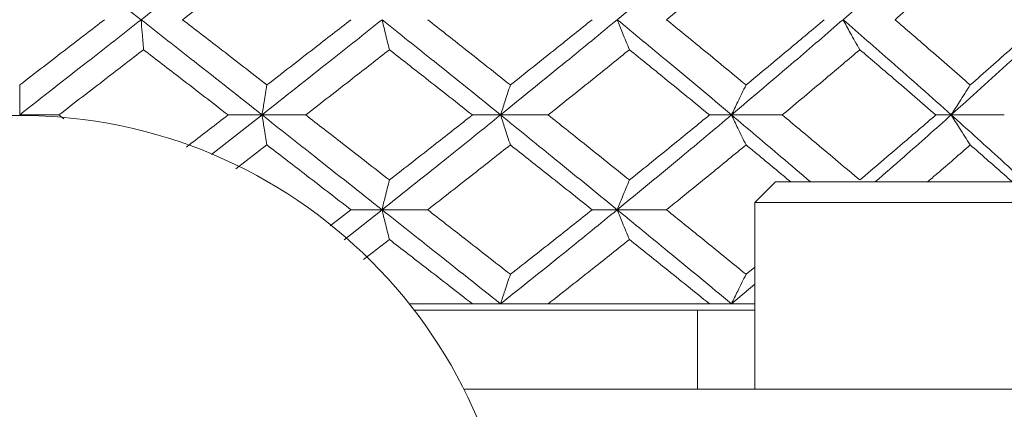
# Model space of a CAD drawing. Header units: inches. Extents: x 1 to 19.9, y 2.6 to 16.1.
# Tile 47 of 70: x 11.329 to 11.704, y 14.517 to 14.665. Entities that reach past the tile are written whole.
import ezdxf

# ---------------------------------------------------------------- set-up
doc = ezdxf.new("R2010")
doc.units = ezdxf.units.IN
doc.header["$MEASUREMENT"] = 0

msp = doc.modelspace()

# ---------------------------------------------------------------- linework, layer by layer
at = {"color": 7, "linetype": 'Continuous', "lineweight": 15}
for p, q in [((11.32933, 14.62926), (11.34418, 14.62926)), ((11.34614, 14.62776), (11.34418, 14.62926)), ((11.40227, 14.61417), (11.42145, 14.62926)), ((11.42145, 14.62926), (11.40857, 14.62926)), ((11.42145, 14.62926), (11.43804, 14.62926)), ((11.51211, 14.62926), (11.50142, 14.62926)), ((11.51211, 14.62926), (11.53019, 14.62926)), ((11.5999, 14.62926), (11.59156, 14.62926)), ((11.5999, 14.62926), (11.61918, 14.62926)), ((11.68342, 14.62926), (11.67756, 14.62926)), ((11.68342, 14.62926), (11.70359, 14.62926)), ((11.41154, 14.6088), (11.42333, 14.61787)), ((11.61666, 14.60382), (11.60878, 14.59594)), ((11.61666, 14.60382), (11.75052, 14.60382)), ((11.4474, 14.58717), (11.45525, 14.59322)), ((11.4526, 14.58183), (11.46705, 14.59322)), ((11.46705, 14.59322), (11.45525, 14.59322)), ((11.46705, 14.59322), (11.48443, 14.59322)), ((11.55645, 14.59322), (11.54692, 14.59322)), ((11.55645, 14.59322), (11.57517, 14.59322)), ((11.60878, 14.59594), (11.60878, 14.52507)), ((11.60878, 14.59594), (11.75839, 14.59594)), ((11.45995, 14.57427), (11.46986, 14.58192)), ((11.60542, 14.56871), (11.60878, 14.57147)), ((11.5999, 14.55749), (11.60878, 14.56492)), ((11.4774, 14.55749), (11.50142, 14.55749)), ((11.47928, 14.55508), (11.60878, 14.55508)), ((11.50142, 14.55749), (11.51211, 14.55749)), ((11.51211, 14.55749), (11.53019, 14.55749)), ((11.53019, 14.55749), (11.59156, 14.55749)), ((11.58702, 14.52507), (11.58702, 14.55508)), ((11.59156, 14.55749), (11.5999, 14.55749)), ((11.5999, 14.55749), (11.60878, 14.55749)), ((11.49811, 14.52507), (11.70703, 14.52507))]:
    msp.add_line(p, q, dxfattribs=at)
msp.add_circle((11.32933, 14.44008), 0.18898, dxfattribs=at)
for points, knots in [([(11.28318, 14.66546), (11.29179, 14.67222), (11.30716, 14.6843), (11.32255, 14.69636), (11.32933, 14.70167)], [0, 0, 0, 0, 0.560166, 1, 1, 1, 1]), ([(11.37548, 14.66546), (11.36687, 14.67222), (11.3515, 14.6843), (11.3361, 14.69636), (11.32933, 14.70167)], [0, 0, 0, 0, 0.560166, 1, 1, 1, 1]), ([(11.37548, 14.66546), (11.38408, 14.67222), (11.39943, 14.6843), (11.41472, 14.69636), (11.42145, 14.70167)], [0, 0, 0, 0, 0.560166, 1, 1, 1, 1]), ([(11.55645, 14.66546), (11.56463, 14.67222), (11.57923, 14.6843), (11.59358, 14.69636), (11.5999, 14.70167)], [0, 0, 0, 0, 0.560166, 1, 1, 1, 1]), ([(11.64228, 14.66546), (11.65004, 14.67222), (11.66391, 14.6843), (11.67746, 14.69636), (11.68342, 14.70167)], [0, 0, 0, 0, 0.560166, 1, 1, 1, 1]), ([(11.29707, 14.66546), (11.30309, 14.67009), (11.31384, 14.67836), (11.32459, 14.68663), (11.32933, 14.69026)], [0, 0, 0, 0, 0.560066, 1, 1, 1, 1]), ([(11.39123, 14.66546), (11.39724, 14.67009), (11.40795, 14.67836), (11.41863, 14.68663), (11.42333, 14.69026)], [0, 0, 0, 0, 0.560066, 1, 1, 1, 1]), ([(11.57517, 14.66546), (11.58085, 14.67009), (11.59099, 14.67836), (11.60101, 14.68663), (11.60542, 14.69026)], [0, 0, 0, 0, 0.560066, 1, 1, 1, 1]), ([(11.66204, 14.66546), (11.66742, 14.67009), (11.67703, 14.67836), (11.68648, 14.68663), (11.69064, 14.69026)], [0, 0, 0, 0, 0.560066, 1, 1, 1, 1]), ([(11.32933, 14.64066), (11.33535, 14.64528), (11.34611, 14.65355), (11.35686, 14.66182), (11.36159, 14.66546)], [0, 0, 0, 0, 0.559867, 1, 1, 1, 1]), ([(11.32933, 14.62926), (11.33795, 14.63601), (11.35335, 14.64807), (11.36871, 14.66014), (11.37548, 14.66546)], [0, 0, 0, 0, 0.559738, 1, 1, 1, 1]), ([(11.37642, 14.65404), (11.37633, 14.6551), (11.37615, 14.65723), (11.37584, 14.66102), (11.37561, 14.66379), (11.37548, 14.66546)], [0, 0, 0, 0, 0.284008, 0.568017, 1, 1, 1, 1]), ([(11.42145, 14.62926), (11.41289, 14.63601), (11.39759, 14.64807), (11.38224, 14.66014), (11.37548, 14.66546)], [0, 0, 0, 0, 0.559738, 1, 1, 1, 1]), ([(11.42333, 14.64066), (11.41735, 14.64528), (11.40666, 14.65355), (11.39595, 14.66182), (11.39123, 14.66546)], [0, 0, 0, 0, 0.559867, 1, 1, 1, 1]), ([(11.42145, 14.62926), (11.42999, 14.63601), (11.44525, 14.64807), (11.46039, 14.66014), (11.46705, 14.66546)], [0, 0, 0, 0, 0.559738, 1, 1, 1, 1]), ([(11.42333, 14.64066), (11.4293, 14.64528), (11.43996, 14.65355), (11.45058, 14.66182), (11.45525, 14.66546)], [0, 0, 0, 0, 0.559867, 1, 1, 1, 1]), ([(11.46986, 14.65404), (11.46959, 14.6551), (11.46906, 14.65723), (11.46812, 14.66102), (11.46745, 14.66379), (11.46705, 14.66546)], [0, 0, 0, 0, 0.2840084, 0.5680169, 1, 1, 1, 1]), ([(11.51211, 14.62926), (11.50375, 14.63601), (11.4888, 14.64807), (11.4737, 14.66014), (11.46705, 14.66546)], [0, 0, 0, 0, 0.559738, 1, 1, 1, 1]), ([(11.51584, 14.64066), (11.51, 14.64528), (11.49956, 14.65355), (11.48905, 14.66182), (11.48443, 14.66546)], [0, 0, 0, 0, 0.559867, 1, 1, 1, 1]), ([(11.51211, 14.62926), (11.52044, 14.63601), (11.53533, 14.64807), (11.55, 14.66014), (11.55645, 14.66546)], [0, 0, 0, 0, 0.559738, 1, 1, 1, 1]), ([(11.51584, 14.64066), (11.52167, 14.64528), (11.53207, 14.65355), (11.54238, 14.66182), (11.54692, 14.66546)], [0, 0, 0, 0, 0.559867, 1, 1, 1, 1]), ([(11.56109, 14.65404), (11.56065, 14.6551), (11.55976, 14.65723), (11.55821, 14.66102), (11.55712, 14.66379), (11.55645, 14.66546)], [0, 0, 0, 0, 0.284008, 0.568017, 1, 1, 1, 1]), ([(11.5999, 14.62926), (11.59186, 14.63601), (11.57749, 14.64807), (11.56288, 14.66014), (11.55645, 14.66546)], [0, 0, 0, 0, 0.559738, 1, 1, 1, 1]), ([(11.60542, 14.64066), (11.59981, 14.64528), (11.58978, 14.65355), (11.57964, 14.66182), (11.57517, 14.66546)], [0, 0, 0, 0, 0.559867, 1, 1, 1, 1]), ([(11.5999, 14.62926), (11.60789, 14.63601), (11.62215, 14.64807), (11.63612, 14.66014), (11.64228, 14.66546)], [0, 0, 0, 0, 0.559738, 1, 1, 1, 1]), ([(11.60542, 14.64066), (11.61101, 14.64528), (11.62099, 14.65355), (11.63083, 14.66182), (11.63516, 14.66546)], [0, 0, 0, 0, 0.559867, 1, 1, 1, 1]), ([(11.64866, 14.65404), (11.64805, 14.6551), (11.64683, 14.65723), (11.6447, 14.66102), (11.64319, 14.66379), (11.64228, 14.66546)], [0, 0, 0, 0, 0.284008, 0.568017, 1, 1, 1, 1]), ([(11.68342, 14.62926), (11.67583, 14.63601), (11.66227, 14.64807), (11.64839, 14.66014), (11.64228, 14.66546)], [0, 0, 0, 0, 0.559738, 1, 1, 1, 1]), ([(11.69064, 14.64066), (11.68535, 14.64528), (11.67589, 14.65355), (11.66627, 14.66182), (11.66204, 14.66546)], [0, 0, 0, 0, 0.559867, 1, 1, 1, 1]), ([(11.68342, 14.62926), (11.69093, 14.63601), (11.70436, 14.64807), (11.71741, 14.66014), (11.72316, 14.66546)], [0, 0, 0, 0, 0.559738, 1, 1, 1, 1]), ([(11.69064, 14.64066), (11.6959, 14.64528), (11.7053, 14.65355), (11.71452, 14.66182), (11.71858, 14.66546)], [0, 0, 0, 0, 0.5598669, 1, 1, 1, 1]), ([(11.34418, 14.62926), (11.3502, 14.63388), (11.36096, 14.64214), (11.37169, 14.6504), (11.37642, 14.65404)], [0, 0, 0, 0, 0.559775, 1, 1, 1, 1]), ([(11.40857, 14.62926), (11.40258, 14.63388), (11.39187, 14.64214), (11.38114, 14.6504), (11.37642, 14.65404)], [0, 0, 0, 0, 0.559775, 1, 1, 1, 1]), ([(11.43804, 14.62926), (11.444, 14.63388), (11.45464, 14.64214), (11.46521, 14.6504), (11.46986, 14.65404)], [0, 0, 0, 0, 0.559775, 1, 1, 1, 1]), ([(11.50142, 14.62926), (11.49555, 14.63388), (11.48506, 14.64214), (11.47451, 14.6504), (11.46986, 14.65404)], [0, 0, 0, 0, 0.559775, 1, 1, 1, 1]), ([(11.53019, 14.62926), (11.53599, 14.63388), (11.54634, 14.64214), (11.55658, 14.6504), (11.56109, 14.65404)], [0, 0, 0, 0, 0.559775, 1, 1, 1, 1]), ([(11.59156, 14.62926), (11.5859, 14.63388), (11.5758, 14.64214), (11.56559, 14.6504), (11.56109, 14.65404)], [0, 0, 0, 0, 0.559775, 1, 1, 1, 1]), ([(11.61918, 14.62926), (11.62472, 14.63388), (11.63462, 14.64214), (11.64437, 14.6504), (11.64866, 14.65404)], [0, 0, 0, 0, 0.559775, 1, 1, 1, 1]), ([(11.67756, 14.62926), (11.6722, 14.63388), (11.66264, 14.64214), (11.65294, 14.6504), (11.64866, 14.65404)], [0, 0, 0, 0, 0.559775, 1, 1, 1, 1]), ([(11.32933, 14.64066), (11.32933, 14.63959), (11.32933, 14.63747), (11.32933, 14.63368), (11.32933, 14.63092), (11.32933, 14.62926)], [0, 0, 0, 0, 0.2841848, 0.5683696, 1, 1, 1, 1]), ([(11.42333, 14.64066), (11.42315, 14.63959), (11.42279, 14.63747), (11.42216, 14.63368), (11.42172, 14.63092), (11.42145, 14.62926)], [0, 0, 0, 0, 0.2841848, 0.5683696, 1, 1, 1, 1]), ([(11.51584, 14.64066), (11.51549, 14.63959), (11.51478, 14.63747), (11.51353, 14.63368), (11.51265, 14.63092), (11.51211, 14.62926)], [0, 0, 0, 0, 0.284185, 0.56837, 1, 1, 1, 1]), ([(11.60542, 14.64066), (11.60489, 14.63959), (11.60384, 14.63747), (11.60199, 14.63368), (11.60069, 14.63092), (11.5999, 14.62926)], [0, 0, 0, 0, 0.284185, 0.56837, 1, 1, 1, 1]), ([(11.69064, 14.64066), (11.68995, 14.63959), (11.68857, 14.63747), (11.68616, 14.63368), (11.68445, 14.63092), (11.68342, 14.62926)], [0, 0, 0, 0, 0.284185, 0.56837, 1, 1, 1, 1]), ([(11.39275, 14.61708), (11.39331, 14.61751), (11.3986, 14.62156), (11.40386, 14.62563), (11.40857, 14.62926)], [0, 0, 0, 0, 0.106321, 1, 1, 1, 1]), ([(11.42333, 14.61787), (11.42315, 14.61894), (11.42279, 14.62106), (11.42216, 14.62484), (11.42172, 14.6276), (11.42145, 14.62926)], [0, 0, 0, 0, 0.28433, 0.5686601, 1, 1, 1, 1]), ([(11.46705, 14.59322), (11.45857, 14.59993), (11.44341, 14.61192), (11.42817, 14.62396), (11.42145, 14.62926)], [0, 0, 0, 0, 0.55931, 1, 1, 1, 1]), ([(11.46986, 14.60455), (11.46394, 14.60916), (11.45336, 14.61738), (11.44273, 14.62563), (11.43804, 14.62926)], [0, 0, 0, 0, 0.559577, 1, 1, 1, 1]), ([(11.46705, 14.59322), (11.4755, 14.59993), (11.49061, 14.61192), (11.50554, 14.62396), (11.51211, 14.62926)], [0, 0, 0, 0, 0.55931, 1, 1, 1, 1]), ([(11.46986, 14.60455), (11.47577, 14.60916), (11.48633, 14.61738), (11.49681, 14.62563), (11.50142, 14.62926)], [0, 0, 0, 0, 0.559577, 1, 1, 1, 1]), ([(11.51584, 14.61787), (11.51549, 14.61894), (11.51477, 14.62106), (11.51353, 14.62484), (11.51265, 14.6276), (11.51211, 14.62926)], [0, 0, 0, 0, 0.28433, 0.56866, 1, 1, 1, 1]), ([(11.55645, 14.59322), (11.54823, 14.59993), (11.53354, 14.61192), (11.51867, 14.62396), (11.51211, 14.62926)], [0, 0, 0, 0, 0.55931, 1, 1, 1, 1]), ([(11.56109, 14.60455), (11.55535, 14.60916), (11.54509, 14.61738), (11.53475, 14.62563), (11.53019, 14.62926)], [0, 0, 0, 0, 0.559577, 1, 1, 1, 1]), ([(11.55645, 14.59322), (11.56463, 14.59993), (11.57924, 14.61192), (11.59358, 14.62396), (11.5999, 14.62926)], [0, 0, 0, 0, 0.5593096, 1, 1, 1, 1]), ([(11.56109, 14.60455), (11.56681, 14.60916), (11.57702, 14.61738), (11.58711, 14.62563), (11.59156, 14.62926)], [0, 0, 0, 0, 0.559577, 1, 1, 1, 1]), ([(11.60542, 14.61787), (11.60489, 14.61894), (11.60384, 14.62106), (11.60199, 14.62484), (11.60069, 14.6276), (11.5999, 14.62926)], [0, 0, 0, 0, 0.28433, 0.56866, 1, 1, 1, 1]), ([(11.62987, 14.60382), (11.62616, 14.607), (11.61627, 14.61546), (11.60619, 14.62395), (11.5999, 14.62926)], [0, 0, 0, 0, 0.375567, 1, 1, 1, 1]), ([(11.64866, 14.60455), (11.6432, 14.60916), (11.63343, 14.61738), (11.62353, 14.62563), (11.61918, 14.62926)], [0, 0, 0, 0, 0.559577, 1, 1, 1, 1]), ([(11.64866, 14.60455), (11.6541, 14.60916), (11.66381, 14.61738), (11.67335, 14.62563), (11.67756, 14.62926)], [0, 0, 0, 0, 0.559577, 1, 1, 1, 1]), ([(11.65447, 14.60382), (11.65815, 14.607), (11.66793, 14.61546), (11.67746, 14.62395), (11.68342, 14.62926)], [0, 0, 0, 0, 0.375567, 1, 1, 1, 1]), ([(11.69064, 14.61787), (11.68995, 14.61894), (11.68857, 14.62106), (11.68616, 14.62484), (11.68445, 14.6276), (11.68342, 14.62926)], [0, 0, 0, 0, 0.28433, 0.5686601, 1, 1, 1, 1]), ([(11.71155, 14.60382), (11.70808, 14.607), (11.69883, 14.61546), (11.68934, 14.62395), (11.68342, 14.62926)], [0, 0, 0, 0, 0.375567, 1, 1, 1, 1]), ([(11.45525, 14.59322), (11.4493, 14.59781), (11.43868, 14.60602), (11.42802, 14.61425), (11.42333, 14.61787)], [0, 0, 0, 0, 0.559485, 1, 1, 1, 1]), ([(11.48443, 14.59322), (11.49031, 14.59781), (11.50083, 14.60602), (11.51125, 14.61425), (11.51584, 14.61787)], [0, 0, 0, 0, 0.559485, 1, 1, 1, 1]), ([(11.54692, 14.59322), (11.54114, 14.59781), (11.53082, 14.60602), (11.52043, 14.61425), (11.51584, 14.61787)], [0, 0, 0, 0, 0.559485, 1, 1, 1, 1]), ([(11.57517, 14.59322), (11.58085, 14.59781), (11.591, 14.60602), (11.60101, 14.61425), (11.60542, 14.61787)], [0, 0, 0, 0, 0.559485, 1, 1, 1, 1]), ([(11.62242, 14.60382), (11.62114, 14.60488), (11.61551, 14.60956), (11.60982, 14.61425), (11.60542, 14.61787)], [0, 0, 0, 0, 0.22712, 1, 1, 1, 1]), ([(11.6744, 14.60382), (11.67565, 14.60488), (11.68112, 14.60956), (11.68649, 14.61425), (11.69064, 14.61787)], [0, 0, 0, 0, 0.22712, 1, 1, 1, 1]), ([(11.70663, 14.60382), (11.70543, 14.60488), (11.70015, 14.60956), (11.69479, 14.61425), (11.69064, 14.61787)], [0, 0, 0, 0, 0.22712, 1, 1, 1, 1]), ([(11.46986, 14.60455), (11.46959, 14.60349), (11.46906, 14.60137), (11.46812, 14.59761), (11.46745, 14.59487), (11.46705, 14.59322)], [0, 0, 0, 0, 0.284788, 0.569576, 1, 1, 1, 1]), ([(11.56109, 14.60455), (11.56065, 14.60349), (11.55976, 14.60137), (11.55821, 14.59761), (11.55711, 14.59487), (11.55645, 14.59322)], [0, 0, 0, 0, 0.284788, 0.569576, 1, 1, 1, 1]), ([(11.46986, 14.58192), (11.46959, 14.58297), (11.46905, 14.58509), (11.46812, 14.58884), (11.46745, 14.59158), (11.46705, 14.59322)], [0, 0, 0, 0, 0.285062, 0.570124, 1, 1, 1, 1]), ([(11.51211, 14.55749), (11.50375, 14.56413), (11.48878, 14.57601), (11.4737, 14.58795), (11.46705, 14.59322)], [0, 0, 0, 0, 0.558883, 1, 1, 1, 1]), ([(11.51584, 14.56871), (11.51, 14.57327), (11.49956, 14.58143), (11.48905, 14.58961), (11.48443, 14.59322)], [0, 0, 0, 0, 0.559287, 1, 1, 1, 1]), ([(11.51211, 14.55749), (11.52044, 14.56413), (11.53534, 14.57601), (11.54999, 14.58795), (11.55645, 14.59322)], [0, 0, 0, 0, 0.558883, 1, 1, 1, 1]), ([(11.51584, 14.56871), (11.52167, 14.57327), (11.53208, 14.58143), (11.54238, 14.58961), (11.54692, 14.59322)], [0, 0, 0, 0, 0.559287, 1, 1, 1, 1]), ([(11.56109, 14.58192), (11.56065, 14.58297), (11.55976, 14.58509), (11.55821, 14.58884), (11.55711, 14.59158), (11.55645, 14.59322)], [0, 0, 0, 0, 0.285062, 0.570124, 1, 1, 1, 1]), ([(11.5999, 14.55749), (11.59186, 14.56413), (11.57748, 14.57601), (11.56289, 14.58795), (11.55645, 14.59322)], [0, 0, 0, 0, 0.5588826, 1, 1, 1, 1]), ([(11.60542, 14.56871), (11.59981, 14.57327), (11.58977, 14.58143), (11.57964, 14.58961), (11.57517, 14.59322)], [0, 0, 0, 0, 0.559287, 1, 1, 1, 1]), ([(11.50142, 14.55749), (11.49555, 14.56203), (11.48506, 14.57016), (11.47451, 14.57832), (11.46986, 14.58192)], [0, 0, 0, 0, 0.559197, 1, 1, 1, 1]), ([(11.53019, 14.55749), (11.53599, 14.56203), (11.54634, 14.57016), (11.55658, 14.57832), (11.56109, 14.58192)], [0, 0, 0, 0, 0.559197, 1, 1, 1, 1]), ([(11.59156, 14.55749), (11.5859, 14.56203), (11.57579, 14.57016), (11.56559, 14.57832), (11.56109, 14.58192)], [0, 0, 0, 0, 0.559197, 1, 1, 1, 1]), ([(11.51584, 14.56871), (11.51549, 14.56765), (11.51477, 14.56555), (11.51352, 14.56182), (11.51264, 14.55911), (11.51211, 14.55749)], [0, 0, 0, 0, 0.2858, 0.571601, 1, 1, 1, 1]), ([(11.60542, 14.56871), (11.60489, 14.56765), (11.60383, 14.56555), (11.60199, 14.56182), (11.60068, 14.55911), (11.5999, 14.55749)], [0, 0, 0, 0, 0.2858005, 0.571601, 1, 1, 1, 1])]:
    msp.add_open_spline(points, degree=3, knots=knots, dxfattribs=at)

doc.saveas('drawing.dxf')
